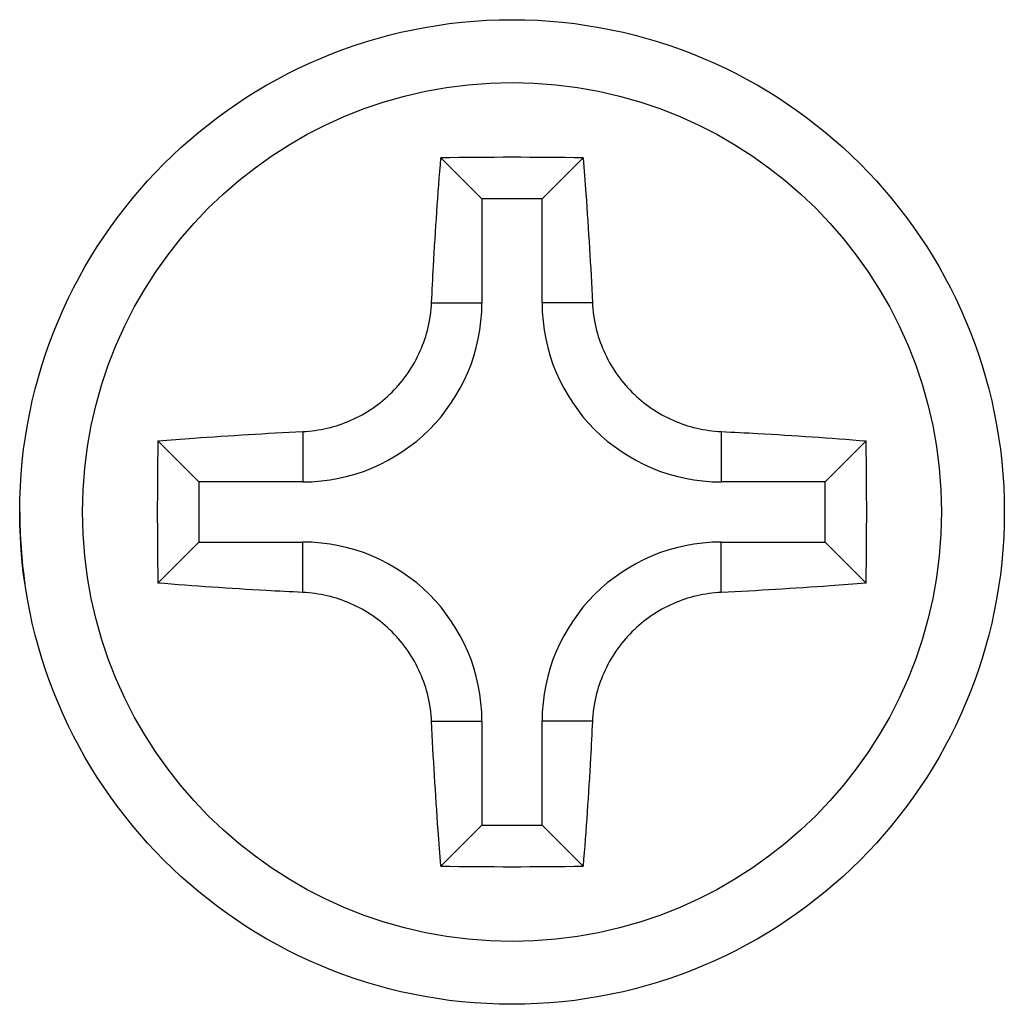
# Model space of a CAD drawing. Header units: inches. Extents: x -39 to 331, y -154 to 45.
# Tile 96 of 120: x 307.68 to 311.68, y -92.53 to -88.53. Entities that reach past the tile are written whole.
import ezdxf

# ---------------------------------------------------------------- set-up
doc = ezdxf.new("R2010")
doc.units = ezdxf.units.IN
doc.header["$LTSCALE"] = 1.21
doc.header["$MEASUREMENT"] = 0
doc.layers.get('0').update_dxf_attribs({"linetype": 'CONTINUOUS'})

msp = doc.modelspace()

# ---------------------------------------------------------------- linework, layer by layer
at = {"color": 7, "linetype": 'Continuous'}
for p, q in [((309.3887, -89.0943), (309.5552, -89.2608)), ((309.9661, -89.0943), (309.7996, -89.2608)), ((309.7996, -89.2608), (309.5552, -89.2608)), ((309.5552, -89.2608), (309.5552, -89.683)), ((309.7996, -89.683), (309.7996, -89.2608)), ((309.3507, -89.683), (309.5552, -89.683)), ((310.0041, -89.683), (309.7996, -89.683)), ((308.8274, -90.2063), (308.8274, -90.4108)), ((310.5274, -90.2063), (310.5274, -90.4108)), ((308.2387, -90.2443), (308.4052, -90.4108)), ((311.1161, -90.2443), (310.9496, -90.4108)), ((308.8274, -90.4108), (308.4052, -90.4108)), ((308.4052, -90.4108), (308.4052, -90.6552)), ((310.9496, -90.4108), (310.5274, -90.4108)), ((310.9496, -90.6552), (310.9496, -90.4108)), ((308.2387, -90.8217), (308.4052, -90.6552)), ((308.4052, -90.6552), (308.8274, -90.6552)), ((308.8274, -90.8597), (308.8274, -90.6552)), ((310.5274, -90.6552), (310.9496, -90.6552)), ((310.5274, -90.8597), (310.5274, -90.6552)), ((311.1161, -90.8217), (310.9496, -90.6552)), ((309.3507, -91.383), (309.5552, -91.383)), ((309.5552, -91.383), (309.5552, -91.8052)), ((310.0041, -91.383), (309.7996, -91.383)), ((309.7996, -91.8052), (309.7996, -91.383)), ((309.3887, -91.9717), (309.5552, -91.8052)), ((309.5552, -91.8052), (309.7996, -91.8052)), ((309.9661, -91.9717), (309.7996, -91.8052))]:
    msp.add_line(p, q, dxfattribs=at)
for radius in [2, 1.7449]:
    msp.add_circle((309.6774, -90.533), radius, dxfattribs=at)
for centre, radius, start, end in [((309.6774, -107.6663), 18.5742, 89.10955, 90.89045), ((308.8274, -89.683), 0.7278, 270, 0), ((310.5274, -89.683), 0.7278, 180, 270), ((326.7943, -90.5328), 18.5578, 179.10925, 180.00049), ((292.5605, -90.5328), 18.5578, 359.99951, 0.89075), ((309.6774, -90.533), 2, 180, 188.382), ((326.7943, -90.5332), 18.5578, 179.99951, 180.89075), ((292.5605, -90.5332), 18.5578, 359.10925, 0.00049), ((308.8274, -91.383), 0.7278, 0, 90), ((310.5274, -91.383), 0.7278, 90, 180), ((309.6774, -73.3997), 18.5742, 269.10955, 270.89045)]:
    msp.add_arc(centre, radius, start, end, dxfattribs=at)
for points, knots in [([(309.3507, -89.683), (309.353, -89.6334), (309.3631, -89.437), (309.3766, -89.2408), (309.3887, -89.0943)], [0, 0, 0, 0, 0.252677, 1, 1, 1, 1]), ([(309.9661, -89.0943), (309.9701, -89.1428), (309.9854, -89.3388), (309.9971, -89.5351), (310.0041, -89.683)], [0, 0, 0, 0, 0.247094, 1, 1, 1, 1]), ([(308.8274, -90.2063), (308.8609, -90.2047), (308.928, -90.1953), (309.0245, -90.1631), (309.1138, -90.1135), (309.1926, -90.0482), (309.2579, -89.9694), (309.3075, -89.8801), (309.3397, -89.7836), (309.3491, -89.7165), (309.3507, -89.683)], [0, 0, 0, 0, 0.124157, 0.249003, 0.37436, 0.500005, 0.625644, 0.751003, 0.875845, 1, 1, 1, 1]), ([(310.0041, -89.683), (310.0057, -89.7165), (310.0151, -89.7836), (310.0473, -89.8801), (310.0969, -89.9694), (310.1622, -90.0482), (310.241, -90.1135), (310.3303, -90.1631), (310.4268, -90.1953), (310.4939, -90.2047), (310.5274, -90.2063)], [0, 0, 0, 0, 0.124157, 0.249, 0.37436, 0.500002, 0.625647, 0.751002, 0.875845, 1, 1, 1, 1]), ([(308.2387, -90.2443), (308.2872, -90.2403), (308.4832, -90.225), (308.6795, -90.2133), (308.8274, -90.2063)], [0, 0, 0, 0, 0.247093, 1, 1, 1, 1]), ([(310.5274, -90.2063), (310.577, -90.2086), (310.7734, -90.2188), (310.9696, -90.2322), (311.1161, -90.2443)], [0, 0, 0, 0, 0.252678, 1, 1, 1, 1]), ([(308.8274, -90.8597), (308.7778, -90.8574), (308.5814, -90.8473), (308.3852, -90.8338), (308.2387, -90.8217)], [0, 0, 0, 0, 0.252678, 1, 1, 1, 1]), ([(311.1161, -90.8217), (311.0676, -90.8257), (310.8716, -90.841), (310.6753, -90.8527), (310.5274, -90.8597)], [0, 0, 0, 0, 0.247093, 1, 1, 1, 1]), ([(309.3507, -91.383), (309.3491, -91.3495), (309.3397, -91.2824), (309.3075, -91.1859), (309.2579, -91.0966), (309.1926, -91.0178), (309.1138, -90.9525), (309.0245, -90.9029), (308.928, -90.8707), (308.8609, -90.8613), (308.8274, -90.8597)], [0, 0, 0, 0, 0.124157, 0.249, 0.37436, 0.500002, 0.625647, 0.751002, 0.875845, 1, 1, 1, 1]), ([(310.5274, -90.8597), (310.4939, -90.8613), (310.4268, -90.8707), (310.3303, -90.9029), (310.241, -90.9525), (310.1622, -91.0178), (310.0969, -91.0966), (310.0473, -91.1859), (310.0151, -91.2824), (310.0057, -91.3495), (310.0041, -91.383)], [0, 0, 0, 0, 0.124157, 0.249003, 0.37436, 0.500005, 0.625644, 0.751003, 0.875845, 1, 1, 1, 1]), ([(309.3887, -91.9717), (309.3847, -91.9232), (309.3694, -91.7272), (309.3577, -91.5309), (309.3507, -91.383)], [0, 0, 0, 0, 0.247094, 1, 1, 1, 1]), ([(310.0041, -91.383), (310.0018, -91.4326), (309.9916, -91.629), (309.9782, -91.8252), (309.9661, -91.9717)], [0, 0, 0, 0, 0.252677, 1, 1, 1, 1])]:
    msp.add_open_spline(points, degree=3, knots=knots, dxfattribs=at)

doc.saveas('drawing.dxf')
